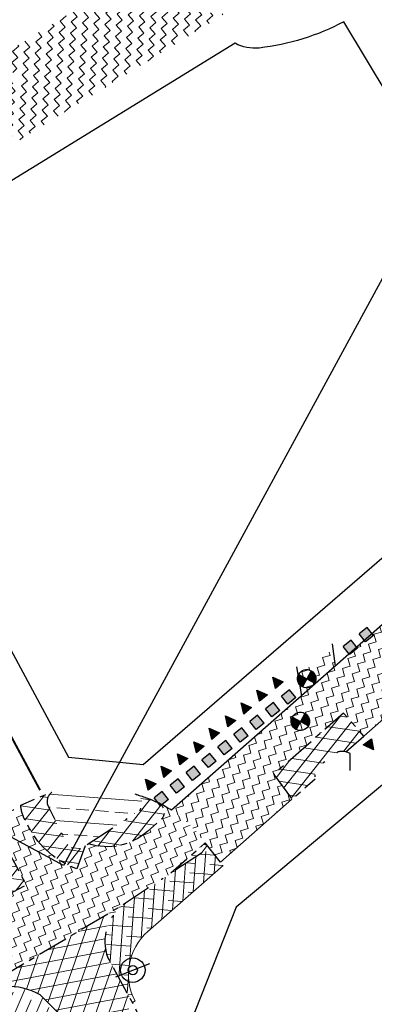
# Model space of a CAD drawing. Header units: metres. Extents: x 152057 to 155740, y 463538 to 465228.
# Tile 14 of 65: x 152480 to 152498, y 463899 to 463947. Entities that reach past the tile are written whole.
import ezdxf

# ---------------------------------------------------------------- set-up
doc = ezdxf.new("R2010")
doc.units = ezdxf.units.M
for name, pattern in [('CENTER__G5', [2.4, 1.5, -0.3, 0.3, -0.3]), ('DASHDOT__G5', [3, 1.5, -0.75, 0, -0.75]), ('DIVIDE__G5', [3.75, 1.5, -0.75, 0, -0.75, 0, -0.75]), ('LIJN05-05', [1, 0.5, -0.5])]:
    doc.linetypes.add(name, pattern=pattern)
doc.layers.add('-DR-alg-kader', color=3, linetype='Continuous', plot=False)
for name, color, linetype in [('-DR-alg-projectgrens 1-500', 3, 'PROJECTGRENS_1-500'), ('-DR-v-inr-verkeersbordpaal', 2, 'Continuous'), ('-DR-v-mk-demarkeren', 252, 'Continuous'), ('-DR-v-rio-inspectieput opnieuw stellen', 1, 'Continuous'), ('-DR-v-vh-asfalt zagen', 10, 'CENTER__G5'), ('-DR-v-vh-band 10x20', 5, 'CENTER__G5'), ('-DR-v-vh-band 10x20 gazon', 4, 'CENTER__G5'), ('-DR-v-vh-band 13-15x25', 5, 'DASHDOT__G5'), ('-DR-v-vh-band 18-20x25', 5, 'DIVIDE__G5'), ('-DR-v-vh-kantverharding', 1, 'Continuous')]:
    doc.layers.add(name, color=color, linetype=linetype)
for name, color, linetype, lineweight in [('-DR-v-gr-begroeiing', 84, 'Continuous', 9), ('-DR-v-gr-frezen', 84, 'Continuous', 9), ('-DR-v-vh-arc-asfalt frezen', 252, 'Continuous', 9), ('-DR-v-vh-arc-asfalt opbreken', 252, 'Continuous', 9), ('-DR-v-vh-arc-BSS waalformaat', 252, 'Continuous', 9), ('-DR-v-vh-arc-tegels', 252, 'Continuous', 9)]:
    doc.layers.add(name, color=color, linetype=linetype, lineweight=lineweight)
doc.styles.add('18_200', font='romans.shx', dxfattribs={"width": 0.8, "height": 0.36})
doc.linetypes.add('PROJECTGRENS_1-500', pattern='A,0.8,-0.32,[133,ltypeshp.shx,S=0.32,R=0,X=-0.32,Y=0],-0.32,3.18', length=4.62)
pattern_1 = [(171.7816537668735, (121881.1328941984, 951214.3527017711), (-0.08576751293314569, -0.5938383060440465), []), (231.7816537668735, (121881.1328941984, 951214.3527017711), (0.4713953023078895, -0.3711959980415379), [])]
pattern_2 = [(16.28197473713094, (16018.2704854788, 487614.8527184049), (0.2654409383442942, 0.484475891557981), [0.390625, -0.390625]), (106.2819747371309, (16018.64544389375, 487614.9622358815), (-0.484475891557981, 0.2654409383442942), [0.3906249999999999, -0.3906249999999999])]

# ---------------------------------------------------------------- blocks, each defined once
blk = doc.blocks.new('put')
at = {"color": 0, "ltscale": 0.5}
for p, q in [((-0.3002420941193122, 0.000272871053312), (-0.0004896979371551, 4.450557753e-07)), ((-0.2989377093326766, 0.0277036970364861), (-0.0278967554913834, 0.0274573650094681)), ((-0.2950869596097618, 0.0551322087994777), (-0.0553038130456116, 0.0549142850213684)), ((-0.2885885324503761, 0.0825583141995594), (-0.0827108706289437, 0.0823712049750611)), ((-0.2792582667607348, 0.1099818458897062), (-0.1101179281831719, 0.1098281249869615)), ((-0.2667998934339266, 0.1374025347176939), (-0.1375249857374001, 0.1372850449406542)), ((-0.2667998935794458, 0.1374025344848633), (-0.1375240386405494, 0.1372850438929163)), ((-0.2507483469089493, 0.1648199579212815), (-0.1649320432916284, 0.1647419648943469)), ((-0.2303546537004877, 0.1922334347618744), (-0.1923391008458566, 0.1921988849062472)), ((0, 0), (0.2997574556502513, -0.0002724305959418)), ((0.0274569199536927, 0.0274070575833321), (0.2985029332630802, 0.0271607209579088)), ((0.0549138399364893, 0.0548141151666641), (0.2947020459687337, 0.0545961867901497)), ((0.08237075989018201, 0.0822211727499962), (0.2882534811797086, 0.0820340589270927)), ((0.1098276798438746, 0.1096282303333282), (0.2789730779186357, 0.1094745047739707)), ((0.1372887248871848, 0.1370352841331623), (0.2665645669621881, 0.1369177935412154)), ((0.1647415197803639, 0.1644423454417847), (0.2505628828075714, 0.1643643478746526)), ((0.1921984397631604, 0.1918494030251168), (0.2302190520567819, 0.1918148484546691)), ((-0.2990328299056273, -0.0271602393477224), (-0.0274569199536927, -0.0274070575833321)), ((-0.2952783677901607, -0.0545956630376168), (-0.0549138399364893, -0.0548141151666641)), ((-0.2888787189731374, -0.0820334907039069), (-0.08237075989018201, -0.0822211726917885)), ((-0.2796514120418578, -0.1094738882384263), (-0.1098276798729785, -0.1096282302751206)), ((-0.2673025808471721, -0.136917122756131), (-0.1372845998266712, -0.1370352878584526)), ((-0.2513709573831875, -0.1643636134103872), (-0.1647415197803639, -0.1644423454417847)), ((-0.231114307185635, -0.1918140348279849), (-0.1921984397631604, -0.1918494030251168)), ((0.0269173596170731, -0.0274564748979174), (0.2984983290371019, -0.0277032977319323)), ((0.0543244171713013, -0.0549133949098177), (0.2946940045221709, -0.0551318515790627)), ((0.0817314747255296, -0.0823703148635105), (0.288244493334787, -0.0825580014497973)), ((0.1091385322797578, -0.1098272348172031), (0.2789673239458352, -0.1099815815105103)), ((0.1365455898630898, -0.1372841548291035), (0.266568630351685, -0.1374023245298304)), ((0.1639526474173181, -0.1647410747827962), (0.2505871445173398, -0.1648198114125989)), ((0.1913597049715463, -0.1921979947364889), (0.2302806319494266, -0.192233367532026))]:
    blk.add_line(p, q, dxfattribs=at)
at = {"ltscale": 0.5}
for p, q in [((0.2120822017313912, 0.2116929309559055), (-0.212567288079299, -0.2121853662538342)), ((-0.2121816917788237, 0.2120785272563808), (0.2116966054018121, -0.2125709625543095))]:
    blk.add_line(p, q, dxfattribs=at)
blk.add_ellipse((-0.0002425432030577, -0.0002462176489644), major_axis=(-0.2121320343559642, 0.2121320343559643), ratio=0.9999999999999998, start_param=3.926990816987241, end_param=10.21017612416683, dxfattribs=at)
at = {"style": '18_200', "width": 0.8}
blk.add_attdef('HOOGTE', (0.402437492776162, 0.2611308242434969), '', height=0.25, dxfattribs=at)
blk = doc.blocks.new('verkeersbord')
blk.add_line((-0.2999998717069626, 0.0002770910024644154), (0.2999998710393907, -0.0002770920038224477))
for radius in [0.1999999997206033, 0.07454196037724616]:
    blk.add_circle((2.384185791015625e-11, -2.384185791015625e-11), radius)
at = {"style": '18_200', "width": 0.8}
blk.add_attdef('HOOGTE', (0.2445536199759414, 0.1777872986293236), '', height=0.25, dxfattribs=at)
blk = doc.blocks.new('*U18')
blk.add_hatch(color=256).paths.add_polyline_path([(-0.4999684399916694, 0.005617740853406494), (-0.5055861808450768, -0.4943506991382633), (-0.005617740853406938, -0.4999684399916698), (-5.551115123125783e-17, 2.775557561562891e-17)])
for p, q in [((-0.5055861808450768, -0.4943506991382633), (-0.4999684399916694, 0.005617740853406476)), ((0, 0), (-0.4999684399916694, 0.005617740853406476)), ((-0.005617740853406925, -0.4999684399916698), (0, 0)), ((-0.005617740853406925, -0.4999684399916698), (-0.5055861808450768, -0.4943506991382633))]:
    blk.add_line(p, q)
blk = doc.blocks.new('*U19')
blk.add_lwpolyline([(0.7488253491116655, -0.04195946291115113, 0.5, 0, 0), (0.7208523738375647, -0.5411763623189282, 0, 0, 0)], format="xyseb")
blk.add_lwpolyline([(0.4992168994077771, -0.02797297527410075), (0.9984337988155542, -0.05594595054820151), (0.7208523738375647, -0.5411763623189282)], close=True)
blk = doc.blocks.new('*U20')
blk.add_lwpolyline([(-0.75, -1.985667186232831e-11, 0.4999999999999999, 0, 0), (-0.7500000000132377, 0.4999999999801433, 0, 0, 0)], format="xyseb")
blk.add_lwpolyline([(-0.5000000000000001, -1.323778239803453e-11), (-1, -2.647556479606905e-11), (-0.7500000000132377, 0.4999999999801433)], close=True)

msp = doc.modelspace()

# ---------------------------------------------------------------- hatches: boundary and pattern name
at = {"layer": '-DR-v-gr-begroeiing'}
h = msp.add_hatch(dxfattribs=at)
h.set_pattern_fill('ANSI38', color=256, scale=0.15)
h.set_pattern_definition([(85.73324830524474, (0, 0), (-0.4749300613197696, 0.03543302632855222), []), (175.7332483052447, (0, 0), (-0.9852931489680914, -0.4040640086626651), [1.190625, -0.714375])])
edge = h.paths.add_edge_path()
edge.add_line((152489.3520000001, 463905.9930000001), (152485.6250000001, 463903.5290000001))
edge.add_arc((152486.9540460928, 463901.6270321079), 2.320311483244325, 124.9448567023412, 199.5129993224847)
edge.add_line((152484.7670000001, 463900.8520000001), (152485.9689295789, 463898.6599030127))
edge.add_line((152485.9689295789, 463898.6599030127), (152486.0978092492, 463898.7305679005))
edge.add_arc((152488.5735074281, 463900.0385887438), 2.799999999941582, 131.3859947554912, 207.8494748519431, ccw=False)
edge.add_line((152486.7223476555, 463902.1393522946), (152490.4146149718, 463905.3929201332))
edge.add_line((152490.4146149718, 463905.3929201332), (152490.1160000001, 463905.7700000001))
edge.add_line((152490.1160000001, 463905.7700000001), (152489.9960000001, 463905.9880000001))
edge.add_arc((152489.6699412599, 463905.4677342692), 0.6139957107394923, 57.92397891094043, 121.1863529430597)
at = {"layer": '-DR-v-vh-arc-asfalt frezen'}
h = msp.add_hatch(dxfattribs=at)
h.set_pattern_fill('AVH-ASFALT_FREESVAK', color=256, scale=0.25, pattern_type=2)
h.set_pattern_definition([(40.73324830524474, (0, 0), (0.04110061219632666, 0.5508961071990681), [0.390625, -0.390625]), (130.7332483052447, (0.2959983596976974, 0.2548977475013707), (-0.5508961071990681, 0.04110061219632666), [0.390625, -0.390625])])
edge = h.paths.add_edge_path()
edge.add_line((152490.4703444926, 463947.195578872), (152486.3713177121, 463947.6435193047))
edge.add_line((152486.3713177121, 463947.6435193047), (152484.6299980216, 463948.2998922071))
edge.add_line((152484.6299980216, 463948.2998922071), (152479.4353872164, 463945.1055024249))
edge.add_line((152479.4353872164, 463945.1055024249), (152479.7020000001, 463944.7750000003))
edge.add_line((152479.7020000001, 463944.7750000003), (152480.391, 463944.0120000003))
edge.add_line((152480.391, 463944.0120000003), (152478.8122761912, 463943.0179875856))
edge.add_line((152478.8122761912, 463943.0179875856), (152478.013, 463943.9060000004))
edge.add_line((152478.013, 463943.9060000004), (152477.8322068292, 463944.1196377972))
edge.add_line((152477.8322068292, 463944.1196377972), (152470.0911149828, 463939.3580515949))
edge.add_line((152470.0911149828, 463939.3580515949), (152470.3697373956, 463939.0442710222))
edge.add_line((152470.3697373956, 463939.0442710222), (152470.6797534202, 463938.518654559))
edge.add_line((152470.6797534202, 463938.518654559), (152471.1560763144, 463937.8723655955))
edge.add_arc((152457.9417408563, 463930.3114769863), 15.22450978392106, 21.539345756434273, 29.77703314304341, ccw=False)
edge.add_line((152472.1030571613, 463935.9010045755), (152490.4703444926, 463947.195578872))
h = msp.add_hatch(dxfattribs=at)
h.set_pattern_fill('AVH-ASFALT_FREESVAK', color=256, scale=0.25, pattern_type=2)
h.set_pattern_definition(pattern_2)
edge = h.paths.add_edge_path()
edge.add_line((152493.7920718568, 463908.6356517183), (152492.9080472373, 463909.8559362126))
edge.add_line((152492.9080472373, 463909.8559362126), (152494.253275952, 463911.0413305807))
edge.add_line((152494.253275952, 463911.0413305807), (152494.8318094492, 463911.5511251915))
edge.add_line((152494.8318094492, 463911.5511251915), (152496.3294791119, 463912.8708481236))
edge.add_line((152496.3294791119, 463912.8708481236), (152497.3211718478, 463911.7454390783))
edge.add_line((152497.3211718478, 463911.7454390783), (152502.1874403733, 463916.0335183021))
edge.add_line((152502.1874403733, 463916.0335183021), (152502.1057222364, 463916.6125050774))
edge.add_arc((152512.0075836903, 463918.010052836), 9.999999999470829, 163.0715385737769, 188.0336564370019, ccw=False)
edge.add_line((152502.440893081, 463920.9218273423), (152487.8844780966, 463908.0949435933))
edge.add_arc((152484.5951151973, 463903.0769667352), 6.000000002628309, 38.37620939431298, 56.75452715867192, ccw=False)
edge.add_line((152489.2988230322, 463906.8019006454), (152490.2902789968, 463905.5499269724))
edge.add_line((152490.2902789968, 463905.5499269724), (152493.7920718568, 463908.6356517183))
h = msp.add_hatch(dxfattribs=at)
h.set_pattern_fill('AVH-ASFALT_FREESVAK', color=256, scale=0.25, pattern_type=2)
h.set_pattern_definition(pattern_2)
edge = h.paths.add_edge_path()
edge.add_arc((152494.3308143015, 463915.4186407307), 0.4149565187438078, 222.9322719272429, 315.3461146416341)
edge.add_line((152494.626, 463915.127), (152495.598, 463915.8419999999))
edge.add_arc((152495.4094294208, 463916.1605015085), 0.3701379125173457, 300.6278885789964, 377.2074108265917)
edge.add_line((152495.7629999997, 463916.2700000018), (152495.9186735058, 463915.1745501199))
edge.add_line((152495.9186735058, 463915.1745501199), (152494.2619157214, 463913.7146412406))
edge.add_line((152494.2619157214, 463913.7146412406), (152494.0269999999, 463915.1360000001))
h = msp.add_hatch(dxfattribs=at)
h.set_pattern_fill('AVH-ASFALT_FREESVAK', color=256, scale=0.25, pattern_type=2)
h.set_pattern_definition([(21.78165376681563, (121633.1040142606, 950751.6701807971), (0.217786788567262, 0.5076856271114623), [0.3906249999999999, -0.3906249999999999]), (111.7816537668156, (121633.4667504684, 950751.8151302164), (-0.5076856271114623, 0.217786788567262), [0.3906249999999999, -0.3906249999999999])])
edge = h.paths.add_edge_path()
edge.add_arc((152487.0301787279, 463908.0085727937), 0.4999999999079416, 311.3829236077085, 422.6168027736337)
edge.add_arc((152484.4451905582, 463902.8622563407), 6.259021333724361, 35.44469150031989, 63.27273361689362, ccw=False)
edge.add_line((152489.5442631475, 463906.4919680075), (152487.8544780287, 463905.00295596))
edge.add_line((152487.8544780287, 463905.00295596), (152485.625, 463903.5290000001))
edge.add_line((152485.625, 463903.5290000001), (152478.5633439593, 463899.3290605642))
edge.add_line((152478.5633439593, 463899.3290605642), (152465.7045312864, 463891.8029346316))
edge.add_line((152465.7045312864, 463891.8029346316), (152464.5738182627, 463893.7498291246))
edge.add_line((152464.5738182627, 463893.7498291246), (152473.699, 463899.147))
edge.add_line((152473.699, 463899.147), (152475.248, 463901.196))
edge.add_line((152475.248, 463901.196), (152479.123, 463903.509))
edge.add_arc((152478.8845847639, 463904.3121834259), 0.837821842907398, 286.5328813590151, 319.277944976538)
edge.add_line((152479.5195559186, 463903.7655966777), (152480.7609965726, 463904.4329813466))
edge.add_line((152480.7609965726, 463904.4329813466), (152479.0905817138, 463907.5402162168))
edge.add_line((152479.0905817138, 463907.5402162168), (152479.8113454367, 463907.9850637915))
edge.add_arc((152483.9620355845, 463901.1460747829), 7.999999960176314, 115.70727815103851, 121.25422318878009, ccw=False)
edge.add_arc((152482.3383342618, 463908.4682051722), 1.849999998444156, 183.5315009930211, 208.2619796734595)
edge.add_line((152480.7088695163, 463907.5922230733), (152480.8931953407, 463907.2493479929))
edge.add_arc((152484.7246394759, 463909.309089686), 4.350000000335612, 208.2619796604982, 250.089838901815)
edge.add_line((152483.2432630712, 463905.2190989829), (152483.651918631, 463906.3473722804))
edge.add_line((152483.651918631, 463906.3473722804), (152483.8107570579, 463906.451674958))
edge.add_arc((152484.7246394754, 463909.3090896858), 2.999999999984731, 252.2642468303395, 311.385994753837)
edge.add_line((152486.7080249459, 463907.0582715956), (152487.3607228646, 463907.6334187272))
at = {"layer": '-DR-v-vh-arc-asfalt opbreken'}
h = msp.add_hatch(dxfattribs=at)
h.set_pattern_fill('AVH-ASFALT_LAAG1-D', color=256, scale=20, angle=90, pattern_type=2)
h.set_pattern_definition(pattern_1)
edge = h.paths.add_edge_path()
edge.add_arc((152495.7870306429, 463909.8510269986), 0.8754747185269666, 186.9338664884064, 193.6783262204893)
edge.add_line((152494.9363855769, 463909.6440029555), (152493.7920718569, 463908.6356517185))
edge.add_line((152493.7920718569, 463908.6356517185), (152492.9080472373, 463909.8559362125))
edge.add_line((152492.9080472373, 463909.8559362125), (152496.3294791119, 463912.8708481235))
edge.add_line((152496.3294791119, 463912.8708481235), (152497.3243281, 463911.7418572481))
edge.add_line((152497.3243281, 463911.7418572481), (152496.439654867, 463910.9686601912))
edge.add_arc((152496.2599068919, 463910.2793950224), 0.7123172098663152, 75.38382154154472, 106.8861057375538)
edge.add_line((152496.053, 463910.961), (152495.056, 463910.223))
edge.add_arc((152495.6859237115, 463909.7821788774), 0.7688479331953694, 145.0156401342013, 182.7466031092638)
h = msp.add_hatch(dxfattribs=at)
h.set_pattern_fill('AVH-ASFALT_LAAG1-D', color=256, scale=20, angle=90, pattern_type=2)
h.set_pattern_definition(pattern_1)
edge = h.paths.add_edge_path()
edge.add_line((152483.2432630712, 463905.2190989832), (152483.651918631, 463906.3473722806))
edge.add_line((152483.651918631, 463906.3473722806), (152483.5279999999, 463906.2660000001))
edge.add_arc((152483.255966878, 463906.8293385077), 0.6255815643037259, 258.1537018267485, 295.77564565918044, ccw=False)
edge.add_line((152483.1275431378, 463906.217080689), (152482.757, 463906.4520000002))
edge.add_line((152482.757, 463906.4520000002), (152481.819, 463908.3380000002))
edge.add_arc((152482.3481733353, 463908.5305129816), 0.5631036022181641, 142.0411059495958, 199.9913602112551, ccw=False)
edge.add_arc((152483.9620356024, 463901.146074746), 8.00000000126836, 104.9057824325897, 115.7072781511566)
edge.add_arc((152482.3383342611, 463908.468205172), 1.849999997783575, 183.5315009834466, 208.2619796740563)
edge.add_line((152480.7088695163, 463907.5922230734), (152480.8931953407, 463907.2493479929))
edge.add_arc((152484.7246394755, 463909.309089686), 4.34999999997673, 208.2619796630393, 250.089838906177)
edge = h.paths.add_edge_path()
edge.add_arc((152487.0301586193, 463908.0085550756), 0.500000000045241, 311.3859947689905, 418.8522465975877)
edge.add_arc((152489.6076600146, 463912.7139018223), 4.865551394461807, 241.0367808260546, 241.5370098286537, ccw=False)
edge.add_arc((152484.5951151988, 463903.0769667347), 6.000000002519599, 63.72147397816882, 74.87515360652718)
edge.add_arc((152485.9613686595, 463908.4275907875), 0.4844238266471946, -70.13227666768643, 65.70802551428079, ccw=False)
edge.add_line((152486.126, 463907.9720000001), (152483.8107570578, 463906.4516749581))
edge.add_arc((152484.7246394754, 463909.309089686), 3.000000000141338, 252.2642468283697, 311.3859947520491)
edge.add_line((152486.708024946, 463907.0582715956), (152487.3607228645, 463907.6334187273))
h = msp.add_hatch(dxfattribs=at)
h.set_pattern_fill('AVH-ASFALT_LAAG1-D', color=256, scale=20, angle=90, pattern_type=2)
h.set_pattern_definition([(150, (152487.8544780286, 463905.0029559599), (-0.3000000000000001, -0.5196152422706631), []), (210, (152487.8544780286, 463905.0029559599), (0.2999999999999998, -0.5196152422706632), [])])
edge = h.paths.add_edge_path()
edge.add_arc((152495.5752225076, 463909.5409963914), 0.4999997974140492, 235.039471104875, 235.7600306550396)
edge.add_arc((152495.5755323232, 463909.5407843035), 0.4999989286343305, 235.1045588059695, 235.7170066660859, ccw=False)
edge.add_arc((152495.7870262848, 463909.851044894), 0.8754747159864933, 235.3063819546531, 235.3681261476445, ccw=False)
h = msp.add_hatch(dxfattribs=at)
h.set_pattern_fill('AVH-ASFALT_LAAG1-D', color=256, scale=20, angle=90, pattern_type=2)
h.set_pattern_definition(pattern_1)
edge = h.paths.add_edge_path()
edge.add_line((152479.5195559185, 463903.7655966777), (152480.7609965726, 463904.4329813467))
edge.add_line((152480.7609965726, 463904.4329813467), (152479.0905817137, 463907.5402162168))
edge.add_line((152479.0905817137, 463907.5402162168), (152478.1921630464, 463906.9857219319))
edge.add_arc((152545.8570081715, 463799.1632370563), 127.2957953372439, 122.1106485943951, 122.136241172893)
edge.add_arc((152478.3706683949, 463906.5407183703), 0.4726603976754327, 32.11582291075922, 118.6554475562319, ccw=False)
edge.add_line((152478.771, 463906.7920000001), (152479.7180000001, 463904.3980000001))
edge.add_arc((152478.8845847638, 463904.3121834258), 0.8378218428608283, -40.722055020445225, 5.879013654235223, ccw=False)
h = msp.add_hatch(dxfattribs=at)
h.set_pattern_fill('AVH-ASFALT_LAAG1-D', color=256, scale=20, angle=90, pattern_type=2)
h.set_pattern_definition(pattern_1)
edge = h.paths.add_edge_path()
edge.add_line((152489.5442631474, 463906.4919680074), (152487.8544780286, 463905.0029559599))
edge.add_line((152487.8544780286, 463905.0029559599), (152489.352, 463905.993))
edge.add_arc((152489.6699412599, 463905.4677342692), 0.613995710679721, 67.31284044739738, 121.18635294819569, ccw=False)
edge.add_line((152489.9067589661, 463906.034221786), (152489.5442631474, 463906.4919680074))
h = msp.add_hatch(dxfattribs=at)
h.set_pattern_fill('AVH-ASFALT_LAAG1-D', color=256, scale=20, angle=90, pattern_type=2)
h.set_pattern_definition([(190.7332483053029, (152322.1678650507, 463718.3217926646), (0.1117420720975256, -0.5895029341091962), []), (250.733248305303, (152322.1678650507, 463718.3217926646), (0.5663955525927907, -0.1979799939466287), [])])
edge = h.paths.add_edge_path()
edge.add_line((152486.0697847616, 463898.4759618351), (152483.2221758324, 463897.1095510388))
edge.add_line((152483.2221758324, 463897.1095510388), (152483.052, 463897.4299999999))
edge.add_line((152483.052, 463897.4299999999), (152481.447, 463899.0309999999))
edge.add_arc((152479.8651606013, 463896.2291554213), 3.217537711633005, 60.5521995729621, 124.4941051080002)
edge.add_line((152478.043, 463898.8809999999), (152474.139, 463896.5819999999))
edge.add_line((152474.139, 463896.5819999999), (152463.864, 463890.6609999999))
edge.add_line((152463.864, 463890.6609999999), (152453.6, 463884.6859999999))
edge.add_line((152453.6, 463884.6859999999), (152446.779, 463880.5109999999))
edge.add_line((152446.779, 463880.5109999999), (152438.671, 463874.7389999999))
edge.add_line((152438.671, 463874.7389999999), (152431.888, 463869.2069999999))
edge.add_line((152431.888, 463869.2069999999), (152423.759, 463862.6229999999))
edge.add_line((152423.759, 463862.6229999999), (152414.968, 463855.4599999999))
edge.add_line((152414.968, 463855.4599999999), (152407.062, 463849.0169999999))
edge.add_line((152407.062, 463849.0169999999), (152403.118, 463846.2199999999))
edge.add_line((152403.118, 463846.2199999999), (152399.6866556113, 463844.1366837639))
edge.add_line((152399.6866556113, 463844.1366837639), (152403.6579254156, 463846.7718718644))
edge.add_arc((152374.7408062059, 463890.3504241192), 52.300000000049, 303.5667840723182, 308.9422300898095)
edge.add_line((152407.6132648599, 463849.6725251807), (152437.7998613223, 463874.0667950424))
edge.add_arc((152505.493241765, 463790.2998788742), 107.7000000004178, 120.3399834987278, 128.9422300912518, ccw=False)
edge.add_line((152451.0907390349, 463883.2496378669), (152478.5633439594, 463899.3290605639))
edge.add_line((152478.5633439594, 463899.3290605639), (152485.625, 463903.5289999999))
edge.add_arc((152486.8631773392, 463901.6561562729), 2.245134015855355, 123.4695497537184, 200.9883062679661)
edge.add_line((152484.767, 463900.8519999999), (152486.0697847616, 463898.4759618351))
at = {"layer": '-DR-v-vh-arc-BSS waalformaat'}
h = msp.add_hatch(dxfattribs=at)
h.set_pattern_fill('ANSI33', color=256, scale=0.2, angle=89.99999999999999)
h.set_pattern_definition([(175.7332483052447, (0, 0), (-0.09448807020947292, -1.266480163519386), []), (175.7332483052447, (-0.5859962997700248, 0.6804844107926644), (-0.09448807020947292, -1.266480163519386), [0.635, -0.3175])])
edge = h.paths.add_edge_path()
edge.add_arc((152483.2559668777, 463906.8293385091), 0.6255815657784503, 217.0980147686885, 295.7756456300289)
edge.add_line((152483.528, 463906.266), (152486.126, 463907.972))
edge.add_arc((152485.9613686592, 463908.4275907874), 0.4844238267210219, 289.8677233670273, 431.8835396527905)
edge.add_arc((152483.840981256, 463899.3775491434), 9.777842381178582, 76.56973314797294, 100.7749241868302)
edge.add_arc((152482.3481733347, 463908.5305129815), 0.5631036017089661, 126.5286726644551, 199.991360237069)
edge.add_line((152481.819, 463908.338), (152482.757, 463906.452))
at = {"layer": '-DR-v-vh-arc-tegels'}
h = msp.add_hatch(dxfattribs=at)
h.set_pattern_fill('ANSI35', color=256, scale=0.15)
h.set_pattern_definition([(66.78165376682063, (152421.663329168, 463846.2438439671), (-0.8753562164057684, 0.3755099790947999), []), (66.78165376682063, (152422.288762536, 463846.4937671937), (-0.8753562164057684, 0.3755099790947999), [1.190625, -0.2381249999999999, 0, -0.2381249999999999])])
edge = h.paths.add_edge_path()
edge.add_line((152439.1379000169, 463875.0713812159), (152440.0946976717, 463873.9603061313))
edge.add_line((152440.0946976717, 463873.9603061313), (152447.233, 463879.181))
edge.add_line((152447.233, 463879.181), (152454.885, 463883.743))
edge.add_line((152454.885, 463883.743), (152464.5609999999, 463889.255))
edge.add_line((152464.5609999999, 463889.255), (152475.3558809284, 463895.523212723))
edge.add_line((152475.3558809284, 463895.523212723), (152479.0275468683, 463897.6189761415))
edge.add_line((152479.0275468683, 463897.6189761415), (152480.1289999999, 463897.014))
edge.add_line((152480.1289999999, 463897.014), (152481.584, 463896.369))
edge.add_line((152481.584, 463896.369), (152482.435, 463895.471))
edge.add_line((152482.435, 463895.471), (152482.700245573, 463894.9006533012))
edge.add_line((152482.700245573, 463894.9006533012), (152484.035083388, 463895.5788085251))
edge.add_line((152484.035083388, 463895.5788085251), (152483.052, 463897.4300000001))
edge.add_line((152483.052, 463897.4300000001), (152481.447, 463899.031))
edge.add_arc((152479.8651606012, 463896.2291554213), 3.217537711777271, 60.55219957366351, 124.494105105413)
edge.add_line((152478.043, 463898.8810000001), (152474.139, 463896.582))
edge.add_line((152474.139, 463896.582), (152463.8639999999, 463890.661))
edge.add_line((152463.8639999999, 463890.661), (152453.6, 463884.686))
edge.add_line((152453.6, 463884.686), (152446.779, 463880.5110000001))
edge.add_line((152446.779, 463880.5110000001), (152439.1379000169, 463875.0713812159))

# ---------------------------------------------------------------- linework, layer by layer
at = {"layer": '-DR-alg-kader'}
msp.add_lwpolyline([(152482.5893840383, 463905.3793461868), (152061.0844315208, 464133.9702925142), (152108.5188406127, 464221.4358666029), (152530.0237931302, 463992.8449202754)], close=True, dxfattribs=at)
at = {"layer": '-DR-alg-projectgrens 1-500', "flags": 128}
for points in [[(152877.706645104, 464076.4434349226), (152906.2492034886, 464079.6061360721), (152930.6803876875, 464081.6383140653), (152941.2223367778, 464082.4338940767), (152942.7717158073, 464081.1764585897), (152971.7402047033, 464083.3286589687, 0.342855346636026), (152979.3888824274, 464090.2392996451), (152980.9862359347, 464099.249747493), (152988.4203223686, 464097.9318480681), (152987.9335306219, 464095.1859238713), (153019.5858828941, 464091.8286668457, -0.1186970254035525), (153016.4517935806, 464101.6404958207), (153016.1864530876, 464105.27444543), (153022.9304224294, 464105.7048167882), (153023.1912559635, 464102.1325918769, 0.1004424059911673), (153024.8265199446, 464096.2944404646), (153028.2077944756, 464091.4587020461, 0.09518826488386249), (153031.4830929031, 464088.2777545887), (153034.398681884, 464086.3634635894, 0.1236645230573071), (153043.1873450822, 464083.3049202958), (153077.7593281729, 464080.22609248), (153090.0325303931, 464077.3256021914), (153105.7370416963, 464074.2000628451), (153139.0722904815, 464069.1884082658), (153190.9938920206, 464059.082407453), (153197.3451861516, 464057.6405184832), (153196.935937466, 464056.375341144), (153233.2128316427, 464046.6791584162), (153241.6129573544, 464046.3341116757, -0.02169002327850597), (153245.7174522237, 464045.9867576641), (153246.0514625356, 464047.2560449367), (153260.8720105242, 464043.3651558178), (153260.6278963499, 464042.5467247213), (153270.7480441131, 464039.8724752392), (153281.1154799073, 464037.089652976), (153287.2631329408, 464035.6056678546), (153334.587966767, 464023.4818034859), (153336.6676094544, 464022.9112940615), (153337.8094259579, 464022.622876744), (153349.261336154, 464019.7053329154), (153359.9169936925, 464016.8094259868), (153371.2663868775, 464013.9233603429), (153434.6802902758, 463997.3555882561), (153441.0296959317, 464001.1331168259), (153452.4133553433, 463998.1484649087), (153454.7727597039, 463994.1826933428), (153454.2648992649, 463992.2388343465), (153484.5439267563, 463984.328013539), (153488.726740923, 463994.719630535), (153490.1799528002, 463998.1692355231), (153498.752318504, 464019.3320714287), (153506.3087806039, 464025.1224937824), (153511.0612408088, 464018.9205652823), (153507.5063160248, 464016.1964709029, 0.1338115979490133), (153504.1015077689, 464011.7261107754), (153497.4015256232, 463995.1856798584), (153495.9516377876, 463991.7439654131), (153493.7930224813, 463986.3811874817), (153495.9279796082, 463985.5677231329), (153494.6368078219, 463982.8456030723), (153500.4811823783, 463981.0118616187), (153504.701397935, 463990.3997949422), (153505.7593740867, 463990.095255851, -0.02807528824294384), (153506.9405326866, 463993.6305538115), (153511.4484990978, 464004.9637278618, 0.04528067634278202), (153515.3915965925, 464018.2704507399), (153521.7582144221, 464017.1274433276, -0.03401614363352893), (153518.8054064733, 464006.2052663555), (153517.3241729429, 464001.6793986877), (153512.7675004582, 463990.2237759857, 0.08949013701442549), (153511.0030748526, 463981.5229611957), (153510.8992966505, 463976.7126222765, 0.3436135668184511), (153511.1931006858, 463976.3183236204), (153557.1466330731, 463963.6759350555), (153587.9108573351, 463955.4175184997, -0.02128425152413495), (153693.7068401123, 463922.1312519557), (153723.3956488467, 463910.984381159), (153733.0827201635, 463907.309457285), (153743.4536273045, 463903.3298182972), (153750.0465522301, 463900.6119022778), (153754.820777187, 463898.6850581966), (153787.293033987, 463885.9911118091), (153839.5472973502, 463866.643375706), (153847.2165598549, 463865.1235938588), (153850.4942581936, 463866.2110339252), (153852.7758944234, 463867.9720395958), (153869.0712926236, 463894.4618309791), (153870.0799455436, 463899.95915637), (153913.6994950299, 463968.6658241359), (153911.4347349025, 463970.0564111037), (153914.6492963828, 463976.0066248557), (153916.8148530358, 463974.7900178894), (153920.975698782, 463981.2601311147), (153924.3782062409, 463979.0720227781), (153925.7051368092, 463979.3876664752), (153934.5741645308, 463993.586082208, -0.05165973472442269), (153949.3245574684, 464012.5300883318), (153950.4060801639, 464013.657104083, 0.01713651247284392), (153954.9099980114, 464018.6844865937), (153969.5425337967, 464036.1891904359), (153988.9116103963, 464059.5998258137, 0.3942505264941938), (153988.748262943, 464062.3246491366), (153986.0868916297, 464064.8533421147), (153992.7673758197, 464072.1718463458), (153999.5132165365, 464064.3445200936), (154000.4380710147, 464063.0968706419, -0.2499709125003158), (154001.5481921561, 464055.6505270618), (154000.863308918, 464053.7260877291), (153998.8320164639, 464051.0274402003), (153995.0853275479, 464053.8531911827), (153976.0163904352, 464030.8053225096), (153961.3701947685, 464013.2842775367, -0.01713651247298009), (153956.4812719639, 464007.8271431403), (153955.3997492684, 464006.7001273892, 0.05165973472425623), (153941.7154362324, 463989.1252932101), (153935.6346665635, 463979.3905964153), (153937.9515505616, 463977.9543338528), (153927.4705225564, 463961.0470310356), (153927.3018664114, 463957.0661684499), (153926.1305132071, 463952.9867512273), (153904.6968039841, 463925.181218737), (153861.1111270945, 463854.8689488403), (153869.6630002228, 463849.8369959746), (153870.9821236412, 463851.9594498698), (153875.6914930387, 463849.109667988), (153873.9100591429, 463846.2322148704, -0.0007539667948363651), (153877.5408403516, 463844.0518076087), (153878.933052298, 463846.8970165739), (153891.9274755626, 463838.7738646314), (153889.8253224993, 463835.3152719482, 0.4144915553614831), (153890.9675702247, 463830.6422416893), (153892.2526821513, 463829.8686220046), (153888.2742940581, 463823.2598527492), (153884.1075547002, 463813.9085045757), (153880.0444798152, 463805.5758876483), (153877.6306733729, 463802.6921358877), (153885.6858586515, 463798.7207995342), (153937.6143058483, 463774.6247613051), (153959.4164563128, 463764.2543216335), (153995.0944027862, 463745.9311732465), (154013.993628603, 463735.5322908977), (154050.4159738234, 463714.5022630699), (154056.4119918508, 463724.8868921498), (154053.7962939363, 463726.4897791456), (154058.1708208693, 463733.6284239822), (154067.7433502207, 463727.6810185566), (154065.5637786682, 463724.1400503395), (154063.7029406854, 463722.4098205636), (154056.9566240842, 463710.7257336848), (154061.3729713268, 463708.175763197), (154056.4723486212, 463699.2711177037), (154051.8651868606, 463696.9771842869), (154059.9773527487, 463678.0274344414), (153985.8892072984, 463713.2415161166), (153983.7662012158, 463718.8122350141), (153968.9566860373, 463738.3849087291), (153972.5758185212, 463745.6888115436), (153935.7046397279, 463764.8208488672), (153869.3099319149, 463795.3215700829), (153863.8930122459, 463793.5791791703), (153855.1820279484, 463796.8470698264), (153856.7590818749, 463799.1992675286), (153853.3703980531, 463801.286376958), (153852.2085423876, 463798.9949387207), (153842.6516944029, 463804.4397415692), (153840.8769880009, 463806.3693538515), (153840.9818543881, 463807.0485796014), (153773.4675892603, 463843.4161208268), (153762.1069470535, 463846.9341491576), (153689.4547910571, 463879.6010193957), (153681.7636817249, 463883.8979410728), (153680.9835972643, 463885.6500728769), (153668.3285351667, 463890.5401352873), (153597.1432056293, 463913.1088679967), (153593.5831653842, 463911.5055137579), (153515.8743613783, 463932.1311434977), (153512.6986489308, 463930.4245847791), (153501.3881492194, 463933.3553382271), (153497.4506086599, 463928.8627439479), (153493.7083904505, 463932.0913732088), (153476.4702446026, 463936.9532421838), (153475.3952252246, 463933.7680065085), (153467.038216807, 463935.8203192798), (153468.4366927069, 463942.1948855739), (153459.9462030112, 463947.5285776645), (153450.2188935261, 463951.0847456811), (153328.2242483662, 463984.9960030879), (153323.1607710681, 463986.2243367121), (153320.5505400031, 463988.6688705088), (153239.2728836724, 464007.6867160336), (153227.0964270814, 464007.4560105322), (153179.7532577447, 464017.517969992), (153164.9432870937, 464021.6715761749), (153159.1904697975, 464024.6260997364), (153132.6132557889, 464029.3871602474), (153109.2173613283, 464033.881354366), (153051.3923878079, 464036.0547119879), (153024.3830837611, 464032.1835664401), (153004.9403893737, 464033.5332338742), (152999.946965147, 464027.7777209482), (152987.0197312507, 464030.9069458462), (152972.3774583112, 464031.8120006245), (152972.4940959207, 464029.6312307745), (152967.8031160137, 464029.4458561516), (152966.7049804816, 464032.9415339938), (152914.4464966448, 464036.024902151), (152888.387911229, 464036.5568310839), (152883.1368597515, 464031.7951381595), (152878.309744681, 464036.0822030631), (152858.7561469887, 464036.5368471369), (152848.3626950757, 464035.8491490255), (152828.2328875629, 464033.9459401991), (152814.5238059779, 464032.0038618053), (152800.4039394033, 464029.5865071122), (152772.8755484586, 464024.6502509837), (152737.9155121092, 464016.8142603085), (152693.2109410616, 464004.4941815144), (152679.1227762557, 463999.4230573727), (152674.8170142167, 463997.9908467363), (152627.1253774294, 463980.047144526), (152586.3088736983, 463962.6030839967), (152553.3087879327, 463945.8539103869), (152534.8234612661, 463936.3006823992), (152515.0280717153, 463924.0769699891), (152509.8769254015, 463918.6796291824), (152508.7992824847, 463913.6914140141), (152502.234109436, 463912.6969625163), (152491.0537555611, 463903.3340642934), (152488.1795355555, 463896.0394673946), (152481.7216896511, 463892.2594651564), (152480.408838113, 463894.7316253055), (152453.5658761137, 463879.0207258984, 0.03755201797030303), (152440.8796901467, 463870.2556725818), (152430.3260935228, 463861.7271428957), (152410.6930936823, 463845.8614027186, -0.02345910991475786), (152406.3671775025, 463842.6889864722), (152398.6802331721, 463837.5882138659, 0.03391962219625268), (152389.7721062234, 463830.7645683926), (152287.2480054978, 463740.5756379), (152280.9996343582, 463747.3067286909), (152290.6019966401, 463755.7548895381), (152299.5174451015, 463763.6391704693), (152309.6960162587, 463772.5594233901), (152317.8293885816, 463779.6949953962), (152328.8660476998, 463789.4200515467), (152336.7337283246, 463796.3847688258), (152347.2688422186, 463805.675869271), (152354.7357902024, 463812.2838223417), (152366.3291996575, 463822.5266015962), (152374.7059061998, 463829.8204411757), (152385.9072870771, 463839.5408799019), (152390.9712219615, 463843.5274904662), (152396.3865767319, 463847.0850819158), (152400.2053968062, 463849.628639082), (152403.3968138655, 463851.8208421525), (152405.3655073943, 463853.3868704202), (152412.0298127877, 463858.7640822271), (152421.5061053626, 463866.4030630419), (152430.5903917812, 463873.8951960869), (152439.6634512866, 463880.9737555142), (152444.2541490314, 463884.0772927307), (152449.9361107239, 463887.6127355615), (152457.7951992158, 463892.1663277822), (152471.6062557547, 463900.0651440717, 0.3968836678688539), (152472.4054507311, 463902.6891375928), (152465.6496833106, 463916.3252018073), (152462.3068534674, 463921.7600621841), (152454.3582976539, 463929.7086179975), (152457.803257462, 463933.1535778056), (152448.4079582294, 463944.5101545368), (152439.8914804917, 463954.8045657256), (152437.1566161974, 463958.1103710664, 0.03199809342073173), (152428.8295671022, 463966.9572955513), (152419.3581361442, 463959.6290748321), (152407.2466793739, 463965.0727317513), (152409.1293876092, 463969.1209089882), (152407.7077506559, 463972.9277026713), (152405.5722874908, 463973.9385797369), (152410.2145561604, 463984.2243569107), (152395.7397401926, 463999.0643765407, 0.04940599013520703), (152383.4750489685, 464008.0416435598), (152234.8525099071, 464095.8268121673, 0.006341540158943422), (152225.4537809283, 464101.2125096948, 0.05244770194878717), (152146.9438386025, 464134.8934108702), (152140.1821231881, 464137.0906539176, -0.03603781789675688), (152138.3253619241, 464137.8436801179, 0.102357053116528), (152127.9789035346, 464140.1390671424, -0.05537896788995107), (152124.8655822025, 464140.1950274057), (152113.5339093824, 464141.6605683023), (152114.9138205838, 464152.3301458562), (152123.4526777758, 464151.1854252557, 0.3467581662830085), (152131.6001305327, 464156.597941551), (152134.7312803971, 464167.83113026), (152135.4757729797, 464170.4340872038), (152145.8051981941, 464167.5219082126), (152145.0704836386, 464164.9190824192), (152142.6694250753, 464156.402588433, 0.3968720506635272), (152147.6804692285, 464146.796418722), (152150.5133206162, 464145.8122554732, -0.04956241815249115), (152240.2363374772, 464104.9577741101), (152388.8625818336, 464017.1704161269, -0.04948153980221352), (152402.8358871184, 464006.9387336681), (152407.861882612, 464002.4292762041), (152424.5939065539, 463998.4447005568), (152429.4694975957, 464001.1851263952), (152440.1057825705, 463997.5478466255), (152445.940450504, 463971.4511414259), (152468.3669927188, 463944.3192870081), (152479.6650876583, 463952.0391397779), (152484.2398055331, 463956.8956256), (152488.3041570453, 463954.6681102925, 0.1259989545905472), (152491.454791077, 463954.2741827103), (152491.8462974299, 463954.323891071, 0.0935808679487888), (152495.434318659, 463955.7449050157, 0.01581002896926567), (152495.8581125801, 463955.9645765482), (152508.3367126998, 463962.9418583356, -0.02372433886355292), (152559.6873837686, 463988.5367418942), (152572.4447657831, 463994.2183634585), (152581.1129521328, 463997.4881590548, 0.00994004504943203), (152584.7487320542, 463998.9428372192), (152586.6572815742, 464003.1687533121, -0.01145812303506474), (152621.9809427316, 464017.8659590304), (152622.6185206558, 464019.3225347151, -0.116824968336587), (152627.116492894, 464024.3008846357, -0.06633987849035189), (152629.8532729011, 464025.6944030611), (152662.6126850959, 464037.2266338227, -0.04013951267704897), (152663.6155224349, 464037.5094307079), (152666.7407450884, 464038.1254700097), (152681.8975396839, 464039.8586958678, -0.08557589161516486), (152684.4420310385, 464039.7138157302), (152706.3943212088, 464046.9772784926), (152707.2660689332, 464044.3426041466), (152724.6539852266, 464048.6736558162), (152724.2165573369, 464050.6258087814), (152728.0990512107, 464051.5928758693), (152728.5364791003, 464049.6407229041), (152738.2544279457, 464052.0613084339, -0.02379447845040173), (152748.1947763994, 464054.040497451), (152763.9201755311, 464056.4003758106), (152784.6729773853, 464060.6317866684), (152815.2879453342, 464065.8111866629), (152824.5741657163, 464069.110528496), (152858.8745610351, 464074.3100895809), (152874.9706884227, 464076.1209430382)], [(152506.3523270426, 463930.1764006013), (152496.3410112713, 463946.8290524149, -0.09538901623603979), (152492.1895803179, 463945.5353807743, -0.1538260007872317), (152491.0098259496, 463945.7664065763), (152474.4284342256, 463935.569795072), (152473.0454299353, 463928.9223445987), (152482.8411709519, 463910.7007226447), (152486.5021712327, 463910.3500102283), (152501.2239165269, 463923.0763401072)]]:
    msp.add_lwpolyline(points, format="xyb", close=True, dxfattribs=at)
at = {"layer": '-DR-v-gr-frezen', "flags": 128}
msp.add_lwpolyline([(152490.4146149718, 463905.3929201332), (152486.7223476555, 463902.1393522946, 0.346591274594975), (152486.0978092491, 463898.7305679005), (152485.9689295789, 463898.6599030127)], format="xyb", dxfattribs=at)
at = {"layer": '-DR-v-mk-demarkeren', "linetype": 'LIJN05-05', "const_width": 0.1, "flags": 128}
msp.add_lwpolyline([(152475.4288681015, 463920.2649434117), (152481.4386076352, 463909.0858808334)], dxfattribs=at)
at = {"layer": '-DR-v-vh-asfalt zagen', "flags": 128}
for points in [[(152496.439654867, 463910.9686601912), (152497.3211718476, 463911.7454390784), (152496.3294791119, 463912.8708481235), (152492.9080472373, 463909.8559362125), (152493.7920718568, 463908.6356517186), (152494.9363855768, 463909.6440029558)], [(152490.2902789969, 463905.5499269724), (152489.5442631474, 463906.4919680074), (152487.8544780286, 463905.0029559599)]]:
    msp.add_lwpolyline(points, dxfattribs=at)
for points in [[(152483.651918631, 463906.3473722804), (152483.2432630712, 463905.219098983, -0.1845622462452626), (152480.8931953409, 463907.2493479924), (152480.7088695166, 463907.5922230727, -0.1083278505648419), (152480.4918472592, 463908.3542501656), (152482.013, 463908.983)], [(152486.1606541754, 463908.8691241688, -0.04870556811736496), (152487.2515262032, 463908.4568812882, -0.5335885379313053), (152487.3607228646, 463907.6334187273), (152486.708024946, 463907.0582715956, -0.2638461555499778), (152483.8107570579, 463906.451674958, -0.2638461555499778)], [(152478.1106197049, 463906.9345057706, -0.002262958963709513), (152479.0889157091, 463907.5433152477), (152480.7609965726, 463904.4329813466), (152479.5195559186, 463903.7655966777)], [(152398.834, 463843.619), (152399.686655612, 463844.1366837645), (152403.6579254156, 463846.7718718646, 0.02345910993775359), (152407.6132648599, 463849.6725251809), (152437.7998613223, 463874.0667950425, -0.03755201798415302), (152451.0907390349, 463883.249637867), (152478.5633439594, 463899.329060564), (152485.625, 463903.529)]]:
    msp.add_lwpolyline(points, format="xyb", dxfattribs=at)
at = {"layer": '-DR-v-vh-band 10x20', "flags": 128}
msp.add_lwpolyline([(152486.7972859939, 463896.9785367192), (152486.7959932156, 463896.981294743), (152486.0697847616, 463898.4759618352), (152485.0408238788, 463900.3525959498)], dxfattribs=at)
at = {"layer": '-DR-v-vh-band 10x20 gazon'}
msp.add_lwpolyline([(152474.139, 463896.582), (152478.043, 463898.881, -0.2864710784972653), (152481.447, 463899.031), (152483.052, 463897.43)], format="xyb", dxfattribs=at)
at = {"layer": '-DR-v-vh-band 13-15x25', "flags": 128}
msp.add_lwpolyline([(152489.352, 463905.993), (152485.625, 463903.529, 0.3517571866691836), (152484.767, 463900.852), (152485.0408238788, 463900.3525959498)], format="xyb", dxfattribs=at)
at = {"layer": '-DR-v-vh-band 18-20x25', "flags": 128}
for points in [[(152496.6540425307, 463910.0554684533), (152496.646, 463910.878, 0.2203566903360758), (152496.053, 463910.961), (152495.056, 463910.223, 0.1662462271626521), (152494.918, 463909.745, 0.2160144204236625), (152495.2938513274, 463909.1276805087, 0.2160144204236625)], [(152482.013, 463908.983, 0.3319904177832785), (152481.819, 463908.338), (152482.757, 463906.452, 0.3574495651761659), (152483.528, 463906.266), (152486.126, 463907.972, 0.7133971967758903), (152486.112, 463908.888)]]:
    msp.add_lwpolyline(points, format="xyb", dxfattribs=at)
at = {"layer": '-DR-v-vh-kantverharding', "flags": 128}
for points in [[(152504.020506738, 463922.3137580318), (152494.9326662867, 463914.3056960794)], [(152495.763, 463916.27), (152495.9186735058, 463915.1745501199)], [(152497.3211718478, 463911.7454390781), (152502.1874403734, 463916.0335183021), (152502.2540692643, 463915.5945236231)], [(152494.027, 463915.136), (152494.2619157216, 463913.7146412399)], [(152490.2902789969, 463905.5499269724), (152490.2909064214, 463905.550479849), (152493.792071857, 463908.6356517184)]]:
    msp.add_lwpolyline(points, dxfattribs=at)
msp.add_lwpolyline([(152494.9326662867, 463914.3056960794), (152487.8844780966, 463908.0949435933, 0.03040840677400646), (152487.2515262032, 463908.4568812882)], format="xyb", dxfattribs=at)

# ---------------------------------------------------------------- block references
at = {"layer": '-DR-v-inr-verkeersbordpaal', "xscale": 3, "yscale": 3, "zscale": 3, "rotation": 21.83457435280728}
msp.add_blockref('verkeersbord', (152485.9879999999, 463900.2450000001), dxfattribs=at)
at = {"layer": '-DR-v-mk-demarkeren'}
for name, p, rotation in [('*U18', (152497.4850109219, 463917.0719824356), 39.34283348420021), ('*U18', (152496.7045704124, 463916.446752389), 39.34283348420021), ('*U20', (152493.7580117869, 463914.7160585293), 39.34283348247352), ('*U20', (152492.9775712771, 463914.0908284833), 39.34283348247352), ('*U18', (152493.6751010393, 463914.0197701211), 39.34283348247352), ('*U20', (152492.2041559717, 463913.4568292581), 39.34283348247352), ('*U20', (152491.4307406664, 463912.8228300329), 39.34283348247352), ('*U18', (152492.8946605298, 463913.3945400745), 39.34283348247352), ('*U18', (152492.1142200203, 463912.7693100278), 39.34283348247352), ('*U20', (152490.6362497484, 463912.2151383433), 39.34283348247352), ('*U18', (152491.3337795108, 463912.1440799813), 39.34283348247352), ('*U20', (152489.8843005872, 463911.5551517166), 39.34283348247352), ('*U19', (152496.9020897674, 463911.0010013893), 40.73324830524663), ('*U20', (152489.0753687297, 463910.9646782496), 39.34283348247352), ('*U18', (152490.5533390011, 463911.5188499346), 39.34283348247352), ('*U20', (152488.2799726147, 463910.3489805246), 39.34283348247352), ('*U18', (152489.7728984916, 463910.8936198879), 39.34283348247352), ('*U18', (152488.9924579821, 463910.2683898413), 39.34283348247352), ('*U20', (152487.5144877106, 463909.7142181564), 39.34283348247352), ('*U18', (152488.2120174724, 463909.6431597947), 39.34283348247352), ('*U18', (152487.4315769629, 463909.017929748), 39.34283348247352)]:
    msp.add_blockref(name, p, dxfattribs=dict(at, rotation=rotation))
at = {"layer": '-DR-v-rio-inspectieput opnieuw stellen', "xscale": 1.5, "yscale": 1.5, "zscale": 1.5, "rotation": 16.28}
for p in [(152494.5237574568, 463914.5567537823), (152494.213, 463912.462)]:
    msp.add_blockref('put', p, dxfattribs=at)

doc.saveas('drawing.dxf')
